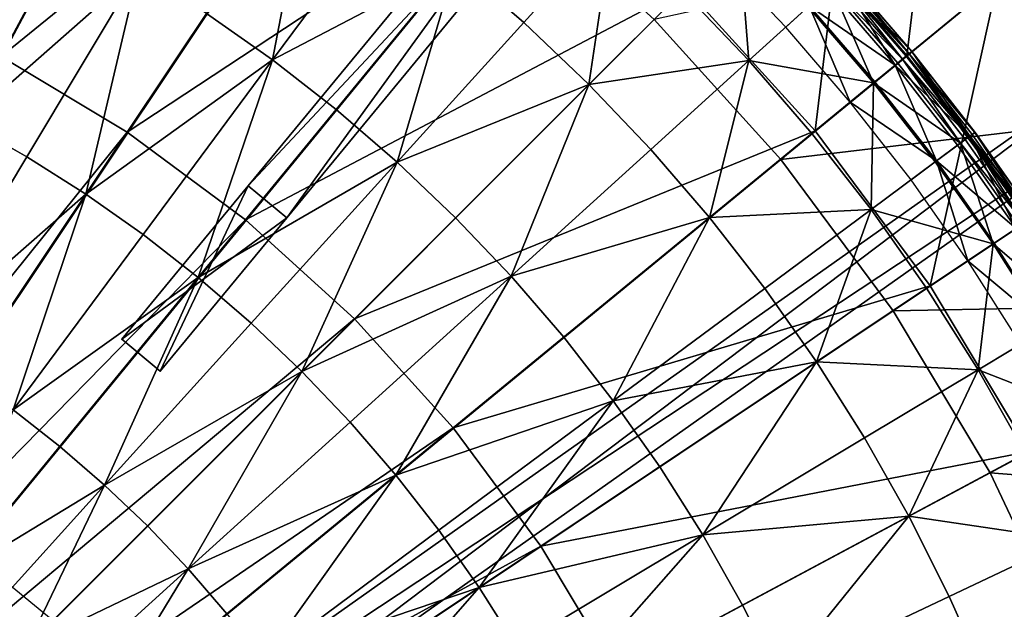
# Model space of a CAD drawing. Extents: x -3.87 to 3.87, y -3.87 to 3.87.
# Tile 110 of 115: x 1.16 to 2.74, y 1.23 to 2.18. Entities that reach past the tile are written whole.
import ezdxf

# ---------------------------------------------------------------- set-up
doc = ezdxf.new("R2010")
doc.units = 0
doc.layers.get('0').update_dxf_attribs({"linetype": 'CONTINUOUS'})

msp = doc.modelspace()

# ---------------------------------------------------------------- linework, layer by layer
for p in [(1.968922, 2.173398, 9.281931), (2.388597, 2.165745, 9.022295), (2.575647, 2.114546, 9.212923), (2.581434, 2.119295, 9.204887), (2.582786, 2.120405, 9.040556), (2.582813, 2.119664, 4.219625), (2.58618, 2.12319, 9.179029), (2.590601, 2.126818, 9.121477), (2.590776, 2.126962, 9.064547), (1.566419, 2.113329, 9.255472), (2.32965, 2.112319, 9.262104), (2.563891, 2.104897, 9.033573), (2.568105, 2.108356, 9.217014), (2.0732, 2.074133, 9.281931), (2.529489, 2.076664, 9.229347), (2.531348, 2.07819, 9.027666), (2.491982, 2.045883, 9.022295), (1.668225, 2.033873, 9.255472), (1.333714, 1.997437, 8.374943), (1.333714, 1.997437, 7.281732), (1.333715, 1.997438, 7.281732), (1.333715, 1.997437, 8.374943), (2.430485, 1.995414, 9.262104), (2.435688, 1.999683, 8.880756), (2.435688, 1.999683, 8.374943), (2.435689, 1.999683, 8.815491), (2.435689, 1.999683, 8.374943), (2.682319, 1.990036, 9.204887), (2.683724, 1.991077, 9.040556), (2.687251, 1.993693, 9.179029), (2.691844, 1.997099, 9.121477), (2.692025, 1.997234, 9.064547), (2.66409, 1.976516, 9.033573), (2.668468, 1.979763, 9.217014), (2.676306, 1.985576, 9.212923), (1.172791, 1.958235, 9.162994), (2.172466, 1.969855, 9.281931), (1.766016, 1.949525, 9.255472), (2.380953, 1.953999, 4.599773), (2.628344, 1.950005, 9.229347), (2.630276, 1.951437, 9.027666), (1.527423, 1.911474, 7.239483), (1.527423, 1.911474, 4.643103), (2.589372, 1.921101, 9.022295), (1.267467, 1.898292, 9.162994), (2.525473, 1.87371, 9.262104), (1.523053, 1.85698, 8.374943), (1.523053, 1.85698, 7.281732), (1.523054, 1.85698, 8.374943), (1.523054, 1.85698, 7.281732), (1.589097, 1.860592, 7.239483), (1.589097, 1.860592, 4.643103), (1.859553, 1.860485, 9.255472), (2.2665, 1.860834, 9.281931), (1.359078, 1.833761, 9.162994), (2.720869, 1.818651, 9.229347), (2.722869, 1.819987, 9.027666), (2.680525, 1.791694, 9.022295), (1.948594, 1.766948, 9.255472), (1.447416, 1.764816, 9.162994), (2.619989, 1.751244, 8.880756), (2.619989, 1.751244, 8.374943), (2.61999, 1.751244, 8.815491), (2.61999, 1.751244, 8.374943), (2.355081, 1.747339, 9.281931), (2.614377, 1.747495, 9.262104), (2.561044, 1.711236, 4.599773), (1.532271, 1.691627, 9.162994), (1.69775, 1.698682, 8.374943), (1.69775, 1.698682, 7.281732), (1.697751, 1.698682, 8.374943), (1.697751, 1.698682, 7.281732), (1.32479, 1.665868, 4.643103), (1.32479, 1.665867, 7.239483), (2.032942, 1.669157, 9.255472), (2.437989, 1.629637, 9.281931), (1.386464, 1.614986, 4.643103), (1.386464, 1.614985, 7.239483), (1.613434, 1.614365, 9.162994), (2.696962, 1.617059, 9.262104), (2.112398, 1.567352, 9.255472), (1.690696, 1.533202, 9.162994), (1.856049, 1.523985, 8.374943), (1.856049, 1.523985, 7.281732), (1.85605, 1.523985, 8.374943), (1.85605, 1.523985, 7.281732), (2.515005, 1.507997, 9.281931), (1.22544, 1.494337, 8.984764), (2.186767, 1.461774, 9.255472), (2.716411, 1.451953, 4.599773), (1.763885, 1.448348, 9.162994), (1.297289, 1.432364, 8.984764), (2.585963, 1.382726, 9.281931), (1.366013, 1.366944, 8.984764), (1.832831, 1.36001, 9.162994), (2.255849, 1.352664, 9.255472), (1.996507, 1.334646, 8.374943), (1.996507, 1.334646, 7.281732), (1.996508, 1.334646, 8.374943), (1.996508, 1.334646, 7.281732), (1.431434, 1.298221, 8.984764), (1.897361, 1.268399, 9.162994), (2.6507, 1.25413, 9.281931), (2.319497, 1.240297, 9.255472)]:
    msp.add_point(p)
for points in [[(0.447473, 1.085048, 7.239483), (1.495123, 3.406888, 7.239483), (1.495123, 3.406888, 4.643103)], [(0.447473, 1.085048, 7.239483), (1.495123, 3.406888, 4.643103), (0.447473, 1.085048, 4.643103)], [(0.520351, 1.052164, 4.643103), (0.447473, 1.085048, 4.643103), (1.495123, 3.406888, 4.643103)], [(1.568002, 3.374006, 7.239483), (1.495123, 3.406888, 7.239483), (0.447473, 1.085048, 7.239483)], [(0.520351, 1.052164, 4.643103), (1.495123, 3.406888, 4.643103), (1.568002, 3.374006, 4.643103)], [(1.568002, 3.374006, 7.239483), (0.447473, 1.085048, 7.239483), (0.520351, 1.052164, 7.239483)], [(1.568002, 3.374006, 7.239483), (0.520351, 1.052164, 7.239483), (0.520351, 1.052164, 4.643103)], [(1.568002, 3.374006, 7.239483), (0.520351, 1.052164, 4.643103), (1.568002, 3.374006, 4.643103)], [(1.178718, 2.845678, 4.599773), (0.894106, 2.947475, 4.599773), (0.000004, 0, 4.599773)], [(1.527423, 1.911474, 7.239483), (2.337957, 2.893902, 7.239483), (2.337957, 2.893902, 4.643103)], [(1.527423, 1.911474, 7.239483), (2.337957, 2.893902, 4.643103), (1.527423, 1.911474, 4.643103)], [(1.589097, 1.860592, 4.643103), (1.527423, 1.911474, 4.643103), (2.337957, 2.893902, 4.643103)], [(2.399631, 2.84302, 7.239483), (2.337957, 2.893902, 7.239483), (1.527423, 1.911474, 7.239483)], [(1.589097, 1.860592, 4.643103), (2.337957, 2.893902, 4.643103), (2.399631, 2.84302, 4.643103)], [(1.451951, 2.71641, 4.599773), (1.178718, 2.845678, 4.599773), (0.000004, 0, 4.599773)], [(2.399631, 2.84302, 7.239483), (1.527423, 1.911474, 7.239483), (1.589097, 1.860592, 7.239483)], [(2.399631, 2.84302, 7.239483), (1.589097, 1.860592, 7.239483), (1.589097, 1.860592, 4.643103)], [(2.399631, 2.84302, 7.239483), (1.589097, 1.860592, 4.643103), (2.399631, 2.84302, 4.643103)], [(1.484965, 2.779919, 8.374943), (0.918388, 2.219433, 8.374943), (1.131491, 2.118612, 8.374943)], [(1.75031, 2.62092, 8.374943), (1.484965, 2.779919, 8.374943), (1.131491, 2.118612, 8.374943)], [(1.711234, 2.561044, 4.599773), (1.451951, 2.71641, 4.599773), (0.000004, 0, 4.599773)], [(2.582813, 2.119664, 4.219625), (2.646099, 2.646105, 4.219625), (2.36264, 2.362645, 4.219625)], [(2.582813, 2.119664, 4.219625), (2.892688, 2.373972, 4.219625), (2.646099, 2.646105, 4.219625)], [(1.75031, 2.62092, 8.374943), (1.131491, 2.118612, 8.374943), (1.333714, 1.997437, 8.374943)], [(1.99875, 2.43662, 8.374943), (1.75031, 2.62092, 8.374943), (1.333714, 1.997437, 8.374943)], [(1.953997, 2.380954, 4.599773), (1.711234, 2.561044, 4.599773), (0.000004, 0, 4.599773)], [(2.435688, 1.999683, 8.880756), (2.495391, 2.496325, 8.880756), (2.227977, 2.22891, 8.880756)], [(2.435688, 1.999683, 8.880756), (2.728022, 2.239597, 8.880756), (2.495391, 2.496325, 8.880756)], [(1.99875, 2.43662, 8.374943), (1.333714, 1.997437, 8.374943), (1.523053, 1.85698, 8.374943)], [(1.566419, 2.113329, 9.255472), (1.628703, 2.43892, 9.281931), (1.460841, 2.187697, 9.255472)], [(2.227977, 2.22891, 8.374943), (1.99875, 2.43662, 8.374943), (1.523053, 1.85698, 8.374943)], [(1.566419, 2.113329, 9.255472), (1.746405, 2.356013, 9.281931), (1.628703, 2.43892, 9.281931)], [(2.177988, 2.177989, 4.599773), (1.953997, 2.380954, 4.599773), (0.000004, 0, 4.599773)], [(1.124013, 2.378497, 9.255472), (1.075288, 2.013463, 9.162994), (1.239363, 2.320428, 9.255472)], [(2.778172, 1.856319, 4.219625), (2.892688, 2.373972, 4.219625), (2.582813, 2.119664, 4.219625)], [(1.566419, 2.113329, 9.255472), (1.859901, 2.267432, 9.281931), (1.746405, 2.356013, 9.281931)], [(1.351731, 2.25678, 9.255472), (1.239363, 2.320428, 9.255472), (1.075288, 2.013463, 9.162994)], [(2.111386, 2.330583, 9.262104), (1.859901, 2.267432, 9.281931), (1.968922, 2.173398, 9.281931)], [(2.111386, 2.330583, 9.262104), (1.968922, 2.173398, 9.281931), (2.0732, 2.074133, 9.281931)], [(2.111386, 2.330583, 9.262104), (2.0732, 2.074133, 9.281931), (2.223205, 2.224139, 9.262104)], [(2.827376, 2.32037, 4.599773), (2.177988, 2.177989, 4.599773), (2.380953, 1.953999, 4.599773)], [(3.041233, 2.03209, 4.599773), (2.827376, 2.32037, 4.599773), (2.380953, 1.953999, 4.599773)], [(2.32965, 2.112319, 9.262104), (2.313769, 2.314703, 9.229347), (2.223205, 2.224139, 9.262104)], [(2.32965, 2.112319, 9.262104), (2.424549, 2.19833, 9.229347), (2.313769, 2.314703, 9.229347)], [(2.426331, 2.199945, 9.027666), (2.388597, 2.165745, 9.022295), (2.279459, 2.280393, 9.022295)], [(1.351731, 2.25678, 9.255472), (1.075288, 2.013463, 9.162994), (1.172791, 1.958235, 9.162994)], [(1.351731, 2.25678, 9.255472), (1.172791, 1.958235, 9.162994), (1.267467, 1.898292, 9.162994)], [(1.351731, 2.25678, 9.255472), (1.267467, 1.898292, 9.162994), (1.460841, 2.187697, 9.255472)], [(1.566419, 2.113329, 9.255472), (1.668225, 2.033873, 9.255472), (1.859901, 2.267432, 9.281931)], [(1.766016, 1.949525, 9.255472), (1.859901, 2.267432, 9.281931), (1.668225, 2.033873, 9.255472)], [(1.766016, 1.949525, 9.255472), (1.968922, 2.173398, 9.281931), (1.859901, 2.267432, 9.281931)], [(2.475636, 2.244633, 9.040556), (2.563891, 2.104897, 9.033573), (2.457524, 2.228218, 9.033573)], [(2.47434, 2.243459, 9.204887), (2.468793, 2.238431, 9.212923), (2.575647, 2.114546, 9.212923)], [(2.47434, 2.243459, 9.204887), (2.58618, 2.12319, 9.179029), (2.478889, 2.247582, 9.179029)], [(2.47434, 2.243459, 9.204887), (2.575647, 2.114546, 9.212923), (2.581434, 2.119295, 9.204887)], [(2.47434, 2.243459, 9.204887), (2.581434, 2.119295, 9.204887), (2.58618, 2.12319, 9.179029)], [(2.475636, 2.244633, 9.040556), (2.483294, 2.251574, 9.064547), (2.590776, 2.126962, 9.064547)], [(2.475636, 2.244633, 9.040556), (2.590776, 2.126962, 9.064547), (2.582786, 2.120405, 9.040556)], [(2.475636, 2.244633, 9.040556), (2.582786, 2.120405, 9.040556), (2.563891, 2.104897, 9.033573)], [(2.483126, 2.251422, 9.121477), (2.478889, 2.247582, 9.179029), (2.58618, 2.12319, 9.179029)], [(2.483126, 2.251422, 9.121477), (2.590776, 2.126962, 9.064547), (2.483294, 2.251574, 9.064547)], [(2.483126, 2.251422, 9.121477), (2.58618, 2.12319, 9.179029), (2.590601, 2.126818, 9.121477)], [(2.483126, 2.251422, 9.121477), (2.590601, 2.126818, 9.121477), (2.590776, 2.126962, 9.064547)], [(2.934436, 1.961352, 9.182608), (2.7363, 2.24639, 9.18961), (2.728023, 2.239598, 9.182608)], [(2.943338, 1.967301, 9.18961), (2.741208, 2.250418, 9.191612), (2.7363, 2.24639, 9.18961)], [(2.934436, 1.961352, 9.182608), (2.943338, 1.967301, 9.18961), (2.7363, 2.24639, 9.18961)], [(2.227977, 2.22891, 8.374943), (1.523053, 1.85698, 8.374943), (1.69775, 1.698682, 8.374943)], [(2.435688, 1.999683, 8.374943), (2.227977, 2.22891, 8.374943), (1.69775, 1.698682, 8.374943)], [(2.435689, 1.999683, 8.815491), (2.227979, 2.22891, 8.815491), (2.227979, 2.22891, 8.374943)], [(2.435689, 1.999683, 8.815491), (2.227979, 2.22891, 8.374943), (2.435689, 1.999683, 8.374943)], [(2.461563, 2.231878, 9.217014), (2.424549, 2.19833, 9.229347), (2.529489, 2.076664, 9.229347)], [(2.426331, 2.199945, 9.027666), (2.457524, 2.228218, 9.033573), (2.563891, 2.104897, 9.033573)], [(2.619989, 1.751244, 8.880756), (2.728022, 2.239597, 8.880756), (2.435688, 1.999683, 8.880756)], [(2.461563, 2.231878, 9.217014), (2.575647, 2.114546, 9.212923), (2.468793, 2.238431, 9.212923)], [(2.461563, 2.231878, 9.217014), (2.529489, 2.076664, 9.229347), (2.568105, 2.108356, 9.217014)], [(2.461563, 2.231878, 9.217014), (2.568105, 2.108356, 9.217014), (2.575647, 2.114546, 9.212923)], [(2.619989, 1.751244, 8.880756), (2.934435, 1.961351, 8.880756), (2.728022, 2.239597, 8.880756)], [(2.934437, 1.961351, 8.880756), (2.728025, 2.239597, 9.182608), (2.728024, 2.239597, 8.880756)], [(2.934437, 1.961351, 8.880756), (2.934437, 1.961352, 9.182608), (2.728025, 2.239597, 9.182608)], [(2.32965, 2.112319, 9.262104), (2.223205, 2.224139, 9.262104), (2.0732, 2.074133, 9.281931)], [(2.32965, 2.112319, 9.262104), (2.529489, 2.076664, 9.229347), (2.424549, 2.19833, 9.229347)], [(2.426331, 2.199945, 9.027666), (2.491982, 2.045883, 9.022295), (2.388597, 2.165745, 9.022295)], [(2.426331, 2.199945, 9.027666), (2.563891, 2.104897, 9.033573), (2.531348, 2.07819, 9.027666)], [(2.426331, 2.199945, 9.027666), (2.531348, 2.07819, 9.027666), (2.491982, 2.045883, 9.022295)], [(2.380953, 1.953999, 4.599773), (2.177988, 2.177989, 4.599773), (0.000004, 0, 4.599773)], [(0.935832, 0.70772, 7.239481), (3.01633, 2.177428, 7.239481), (3.01633, 2.177428, 4.643102)], [(0.935832, 0.70772, 7.239481), (3.01633, 2.177428, 4.643102), (0.935832, 0.70772, 4.643102)], [(0.981964, 0.642417, 4.643102), (0.935832, 0.70772, 4.643102), (3.01633, 2.177428, 4.643102)], [(3.062463, 2.112125, 7.239481), (3.01633, 2.177428, 7.239481), (0.935832, 0.70772, 7.239481)], [(0.981964, 0.642417, 4.643102), (3.01633, 2.177428, 4.643102), (3.062463, 2.112125, 4.643102)], [(1.566419, 2.113329, 9.255472), (1.460841, 2.187697, 9.255472), (1.267467, 1.898292, 9.162994)], [(1.766016, 1.949525, 9.255472), (2.0732, 2.074133, 9.281931), (1.968922, 2.173398, 9.281931)], [(1.333714, 1.997437, 7.281732), (0.537405, 1.007152, 7.281732), (1.131491, 2.118612, 7.281732)], [(1.333715, 1.997437, 8.374943), (1.131492, 2.118612, 8.374943), (1.131492, 2.118613, 7.281732)], [(1.333715, 1.997437, 8.374943), (1.131492, 2.118613, 7.281732), (1.333715, 1.997438, 7.281732)], [(2.683724, 1.991077, 9.040556), (2.563891, 2.104897, 9.033573), (2.582786, 2.120405, 9.040556)], [(2.668468, 1.979763, 9.217014), (2.575647, 2.114546, 9.212923), (2.568105, 2.108356, 9.217014)], [(2.682319, 1.990036, 9.204887), (2.581434, 2.119295, 9.204887), (2.575647, 2.114546, 9.212923)], [(2.668468, 1.979763, 9.217014), (2.676306, 1.985576, 9.212923), (2.575647, 2.114546, 9.212923)], [(2.682319, 1.990036, 9.204887), (2.575647, 2.114546, 9.212923), (2.676306, 1.985576, 9.212923)], [(2.682319, 1.990036, 9.204887), (2.58618, 2.12319, 9.179029), (2.581434, 2.119295, 9.204887)], [(2.683724, 1.991077, 9.040556), (2.582786, 2.120405, 9.040556), (2.590776, 2.126962, 9.064547)], [(2.691844, 1.997099, 9.121477), (2.590601, 2.126818, 9.121477), (2.58618, 2.12319, 9.179029)], [(2.682319, 1.990036, 9.204887), (2.687251, 1.993693, 9.179029), (2.58618, 2.12319, 9.179029)], [(2.691844, 1.997099, 9.121477), (2.58618, 2.12319, 9.179029), (2.687251, 1.993693, 9.179029)], [(2.691844, 1.997099, 9.121477), (2.590776, 2.126962, 9.064547), (2.590601, 2.126818, 9.121477)], [(2.691844, 1.997099, 9.121477), (2.692025, 1.997234, 9.064547), (2.590776, 2.126962, 9.064547)], [(2.683724, 1.991077, 9.040556), (2.590776, 2.126962, 9.064547), (2.692025, 1.997234, 9.064547)], [(3.062463, 2.112125, 7.239481), (0.935832, 0.70772, 7.239481), (0.981964, 0.642417, 7.239481)], [(3.062463, 2.112125, 7.239481), (0.981964, 0.642417, 7.239481), (0.981964, 0.642417, 4.643102)], [(3.062463, 2.112125, 7.239481), (0.981964, 0.642417, 4.643102), (3.062463, 2.112125, 4.643102)], [(1.566419, 2.113329, 9.255472), (1.267467, 1.898292, 9.162994), (1.359078, 1.833761, 9.162994)], [(1.566419, 2.113329, 9.255472), (1.359078, 1.833761, 9.162994), (1.447416, 1.764816, 9.162994)], [(1.566419, 2.113329, 9.255472), (1.447416, 1.764816, 9.162994), (1.668225, 2.033873, 9.255472)], [(2.32965, 2.112319, 9.262104), (2.0732, 2.074133, 9.281931), (2.172466, 1.969855, 9.281931)], [(2.32965, 2.112319, 9.262104), (2.172466, 1.969855, 9.281931), (2.2665, 1.860834, 9.281931)], [(2.32965, 2.112319, 9.262104), (2.2665, 1.860834, 9.281931), (2.430485, 1.995414, 9.262104)], [(2.32965, 2.112319, 9.262104), (2.430485, 1.995414, 9.262104), (2.529489, 2.076664, 9.229347)], [(2.668468, 1.979763, 9.217014), (2.568105, 2.108356, 9.217014), (2.529489, 2.076664, 9.229347)], [(2.630276, 1.951437, 9.027666), (2.531348, 2.07819, 9.027666), (2.563891, 2.104897, 9.033573)], [(2.683724, 1.991077, 9.040556), (2.66409, 1.976516, 9.033573), (2.563891, 2.104897, 9.033573)], [(2.630276, 1.951437, 9.027666), (2.563891, 2.104897, 9.033573), (2.66409, 1.976516, 9.033573)], [(1.766016, 1.949525, 9.255472), (1.859553, 1.860485, 9.255472), (2.0732, 2.074133, 9.281931)], [(1.948594, 1.766948, 9.255472), (2.0732, 2.074133, 9.281931), (1.859553, 1.860485, 9.255472)], [(1.948594, 1.766948, 9.255472), (2.172466, 1.969855, 9.281931), (2.0732, 2.074133, 9.281931)], [(2.525473, 1.87371, 9.262104), (2.529489, 2.076664, 9.229347), (2.430485, 1.995414, 9.262104)], [(2.630276, 1.951437, 9.027666), (2.491982, 2.045883, 9.022295), (2.531348, 2.07819, 9.027666)], [(2.525473, 1.87371, 9.262104), (2.628344, 1.950005, 9.229347), (2.529489, 2.076664, 9.229347)], [(2.668468, 1.979763, 9.217014), (2.529489, 2.076664, 9.229347), (2.628344, 1.950005, 9.229347)], [(2.630276, 1.951437, 9.027666), (2.589372, 1.921101, 9.022295), (2.491982, 2.045883, 9.022295)], [(1.766016, 1.949525, 9.255472), (1.668225, 2.033873, 9.255472), (1.447416, 1.764816, 9.162994)], [(3.041233, 2.03209, 4.599773), (2.380953, 1.953999, 4.599773), (2.561044, 1.711236, 4.599773)], [(3.225731, 1.724191, 4.599773), (3.041233, 2.03209, 4.599773), (2.561044, 1.711236, 4.599773)], [(0.992904, 1.658111, 8.984764), (1.172791, 1.958235, 9.162994), (1.075288, 2.013463, 9.162994)], [(1.333714, 1.997437, 7.281732), (0.633538, 0.949548, 7.281732), (0.537405, 1.007152, 7.281732)], [(1.523053, 1.85698, 7.281732), (0.633538, 0.949548, 7.281732), (1.333714, 1.997437, 7.281732)], [(1.523054, 1.85698, 8.374943), (1.333715, 1.997437, 8.374943), (1.333715, 1.997438, 7.281732)], [(1.523054, 1.85698, 8.374943), (1.333715, 1.997438, 7.281732), (1.523054, 1.85698, 7.281732)], [(2.435688, 1.999683, 8.374943), (1.69775, 1.698682, 8.374943), (1.856049, 1.523985, 8.374943)], [(2.619989, 1.751244, 8.374943), (2.435688, 1.999683, 8.374943), (1.856049, 1.523985, 8.374943)], [(2.525473, 1.87371, 9.262104), (2.430485, 1.995414, 9.262104), (2.2665, 1.860834, 9.281931)], [(2.61999, 1.751244, 8.815491), (2.435689, 1.999683, 8.815491), (2.435689, 1.999683, 8.374943)], [(2.61999, 1.751244, 8.815491), (2.435689, 1.999683, 8.374943), (2.61999, 1.751244, 8.374943)], [(2.683724, 1.991077, 9.040556), (2.757873, 1.843376, 9.033573), (2.66409, 1.976516, 9.033573)], [(2.682319, 1.990036, 9.204887), (2.676306, 1.985576, 9.212923), (2.770519, 1.851826, 9.212923)], [(2.682319, 1.990036, 9.204887), (2.781848, 1.859396, 9.179029), (2.687251, 1.993693, 9.179029)], [(2.682319, 1.990036, 9.204887), (2.770519, 1.851826, 9.212923), (2.776743, 1.855986, 9.204887)], [(2.682319, 1.990036, 9.204887), (2.776743, 1.855986, 9.204887), (2.781848, 1.859396, 9.179029)], [(2.683724, 1.991077, 9.040556), (2.692025, 1.997234, 9.064547), (2.786791, 1.862699, 9.064547)], [(2.683724, 1.991077, 9.040556), (2.786791, 1.862699, 9.064547), (2.778197, 1.856957, 9.040556)], [(2.683724, 1.991077, 9.040556), (2.778197, 1.856957, 9.040556), (2.757873, 1.843376, 9.033573)], [(2.691844, 1.997099, 9.121477), (2.687251, 1.993693, 9.179029), (2.781848, 1.859396, 9.179029)], [(2.691844, 1.997099, 9.121477), (2.786791, 1.862699, 9.064547), (2.692025, 1.997234, 9.064547)], [(2.691844, 1.997099, 9.121477), (2.781848, 1.859396, 9.179029), (2.786603, 1.862573, 9.121477)], [(2.691844, 1.997099, 9.121477), (2.786603, 1.862573, 9.121477), (2.786791, 1.862699, 9.064547)], [(2.668468, 1.979763, 9.217014), (2.628344, 1.950005, 9.229347), (2.720869, 1.818651, 9.229347)], [(2.630276, 1.951437, 9.027666), (2.66409, 1.976516, 9.033573), (2.757873, 1.843376, 9.033573)], [(2.668468, 1.979763, 9.217014), (2.770519, 1.851826, 9.212923), (2.676306, 1.985576, 9.212923)], [(2.668468, 1.979763, 9.217014), (2.720869, 1.818651, 9.229347), (2.762405, 1.846405, 9.217014)], [(2.668468, 1.979763, 9.217014), (2.762405, 1.846405, 9.217014), (2.770519, 1.851826, 9.212923)], [(0.992904, 1.658111, 8.984764), (1.267467, 1.898292, 9.162994), (1.172791, 1.958235, 9.162994)], [(1.948594, 1.766948, 9.255472), (2.2665, 1.860834, 9.281931), (2.172466, 1.969855, 9.281931)], [(2.778988, 1.4859, 8.880756), (2.934435, 1.961351, 8.880756), (2.619989, 1.751244, 8.880756)], [(2.561044, 1.711236, 4.599773), (2.380953, 1.953999, 4.599773), (0.000004, 0, 4.599773)], [(1.766016, 1.949525, 9.255472), (1.447416, 1.764816, 9.162994), (1.532271, 1.691627, 9.162994)], [(1.766016, 1.949525, 9.255472), (1.532271, 1.691627, 9.162994), (1.613434, 1.614365, 9.162994)], [(1.766016, 1.949525, 9.255472), (1.613434, 1.614365, 9.162994), (1.859553, 1.860485, 9.255472)], [(2.525473, 1.87371, 9.262104), (2.720869, 1.818651, 9.229347), (2.628344, 1.950005, 9.229347)], [(2.630276, 1.951437, 9.027666), (2.680525, 1.791694, 9.022295), (2.589372, 1.921101, 9.022295)], [(2.630276, 1.951437, 9.027666), (2.757873, 1.843376, 9.033573), (2.722869, 1.819987, 9.027666)], [(2.630276, 1.951437, 9.027666), (2.722869, 1.819987, 9.027666), (2.680525, 1.791694, 9.022295)], [(1.32479, 1.665867, 7.239483), (1.527423, 1.911474, 7.239483), (1.527423, 1.911474, 4.643103)], [(1.32479, 1.665867, 7.239483), (1.527423, 1.911474, 4.643103), (1.32479, 1.665868, 4.643103)], [(1.386464, 1.614986, 4.643103), (1.32479, 1.665868, 4.643103), (1.527423, 1.911474, 4.643103)], [(1.589097, 1.860592, 7.239483), (1.527423, 1.911474, 7.239483), (1.32479, 1.665867, 7.239483)], [(1.386464, 1.614986, 4.643103), (1.527423, 1.911474, 4.643103), (1.589097, 1.860592, 4.643103)], [(0.992904, 1.658111, 8.984764), (1.07307, 1.607355, 8.984764), (1.267467, 1.898292, 9.162994)], [(1.150641, 1.552715, 8.984764), (1.267467, 1.898292, 9.162994), (1.07307, 1.607355, 8.984764)], [(1.150641, 1.552715, 8.984764), (1.359078, 1.833761, 9.162994), (1.267467, 1.898292, 9.162994)], [(2.525473, 1.87371, 9.262104), (2.2665, 1.860834, 9.281931), (2.355081, 1.747339, 9.281931)], [(2.525473, 1.87371, 9.262104), (2.355081, 1.747339, 9.281931), (2.437989, 1.629637, 9.281931)], [(2.525473, 1.87371, 9.262104), (2.437989, 1.629637, 9.281931), (2.614377, 1.747495, 9.262104)], [(2.525473, 1.87371, 9.262104), (2.614377, 1.747495, 9.262104), (2.720869, 1.818651, 9.229347)], [(1.523053, 1.85698, 7.281732), (0.723547, 0.882777, 7.281732), (0.633538, 0.949548, 7.281732)], [(1.69775, 1.698682, 7.281732), (0.723547, 0.882777, 7.281732), (1.523053, 1.85698, 7.281732)], [(1.589097, 1.860592, 7.239483), (1.32479, 1.665867, 7.239483), (1.386464, 1.614985, 7.239483)], [(1.589097, 1.860592, 7.239483), (1.386464, 1.614985, 7.239483), (1.386464, 1.614986, 4.643103)], [(1.589097, 1.860592, 7.239483), (1.386464, 1.614986, 4.643103), (1.589097, 1.860592, 4.643103)], [(1.697751, 1.698682, 8.374943), (1.523054, 1.85698, 8.374943), (1.523054, 1.85698, 7.281732)], [(1.697751, 1.698682, 8.374943), (1.523054, 1.85698, 7.281732), (1.697751, 1.698682, 7.281732)], [(1.948594, 1.766948, 9.255472), (1.859553, 1.860485, 9.255472), (1.613434, 1.614365, 9.162994)], [(1.948594, 1.766948, 9.255472), (2.032942, 1.669157, 9.255472), (2.2665, 1.860834, 9.281931)], [(2.112398, 1.567352, 9.255472), (2.2665, 1.860834, 9.281931), (2.032942, 1.669157, 9.255472)], [(2.112398, 1.567352, 9.255472), (2.355081, 1.747339, 9.281931), (2.2665, 1.860834, 9.281931)], [(2.849664, 1.708585, 9.217014), (2.762405, 1.846405, 9.217014), (2.720869, 1.818651, 9.229347)], [(1.150641, 1.552715, 8.984764), (1.447416, 1.764816, 9.162994), (1.359078, 1.833761, 9.162994)], [(2.80888, 1.684139, 9.027666), (2.722869, 1.819987, 9.027666), (2.757873, 1.843376, 9.033573)], [(2.696962, 1.617059, 9.262104), (2.720869, 1.818651, 9.229347), (2.614377, 1.747495, 9.262104)], [(2.80888, 1.684139, 9.027666), (2.680525, 1.791694, 9.022295), (2.722869, 1.819987, 9.027666)], [(2.696962, 1.617059, 9.262104), (2.806817, 1.682903, 9.229347), (2.720869, 1.818651, 9.229347)], [(2.849664, 1.708585, 9.217014), (2.720869, 1.818651, 9.229347), (2.806817, 1.682903, 9.229347)], [(2.80888, 1.684139, 9.027666), (2.765198, 1.657958, 9.022295), (2.680525, 1.791694, 9.022295)], [(1.948594, 1.766948, 9.255472), (1.613434, 1.614365, 9.162994), (1.690696, 1.533202, 9.162994)], [(1.948594, 1.766948, 9.255472), (1.690696, 1.533202, 9.162994), (1.763885, 1.448348, 9.162994)], [(1.948594, 1.766948, 9.255472), (1.763885, 1.448348, 9.162994), (2.032942, 1.669157, 9.255472)], [(1.150641, 1.552715, 8.984764), (1.22544, 1.494337, 8.984764), (1.447416, 1.764816, 9.162994)], [(1.297289, 1.432364, 8.984764), (1.447416, 1.764816, 9.162994), (1.22544, 1.494337, 8.984764)], [(1.297289, 1.432364, 8.984764), (1.532271, 1.691627, 9.162994), (1.447416, 1.764816, 9.162994)], [(2.619989, 1.751244, 8.374943), (1.856049, 1.523985, 8.374943), (1.996507, 1.334646, 8.374943)], [(2.778988, 1.4859, 8.374943), (2.619989, 1.751244, 8.374943), (1.996507, 1.334646, 8.374943)], [(2.778989, 1.4859, 8.815491), (2.61999, 1.751244, 8.815491), (2.61999, 1.751244, 8.374943)], [(2.778989, 1.4859, 8.815491), (2.61999, 1.751244, 8.374943), (2.778989, 1.4859, 8.374943)], [(2.112398, 1.567352, 9.255472), (2.437989, 1.629637, 9.281931), (2.355081, 1.747339, 9.281931)], [(2.696962, 1.617059, 9.262104), (2.614377, 1.747495, 9.262104), (2.437989, 1.629637, 9.281931)], [(3.225731, 1.724191, 4.599773), (2.561044, 1.711236, 4.599773), (2.716411, 1.451953, 4.599773)], [(3.379237, 1.399729, 4.599773), (3.225731, 1.724191, 4.599773), (2.716411, 1.451953, 4.599773)], [(2.716411, 1.451953, 4.599773), (2.561044, 1.711236, 4.599773), (0.000004, 0, 4.599773)], [(1.69775, 1.698682, 7.281732), (0.806595, 0.807524, 7.281732), (0.723547, 0.882777, 7.281732)], [(1.856049, 1.523985, 7.281732), (0.806595, 0.807524, 7.281732), (1.69775, 1.698682, 7.281732)], [(1.297289, 1.432364, 8.984764), (1.613434, 1.614365, 9.162994), (1.532271, 1.691627, 9.162994)], [(1.85605, 1.523985, 8.374943), (1.697751, 1.698682, 8.374943), (1.697751, 1.698682, 7.281732)], [(1.85605, 1.523985, 8.374943), (1.697751, 1.698682, 7.281732), (1.85605, 1.523985, 7.281732)], [(2.696962, 1.617059, 9.262104), (2.886005, 1.543102, 9.229347), (2.806817, 1.682903, 9.229347)], [(1.32479, 1.665867, 7.239483), (1.32479, 1.665868, 4.643103), (1.386464, 1.614986, 4.643103)], [(1.32479, 1.665867, 7.239483), (1.386464, 1.614986, 4.643103), (1.386464, 1.614985, 7.239483)], [(2.112398, 1.567352, 9.255472), (2.032942, 1.669157, 9.255472), (1.763885, 1.448348, 9.162994)], [(2.112398, 1.567352, 9.255472), (2.186767, 1.461774, 9.255472), (2.437989, 1.629637, 9.281931)], [(2.255849, 1.352664, 9.255472), (2.437989, 1.629637, 9.281931), (2.186767, 1.461774, 9.255472)], [(2.255849, 1.352664, 9.255472), (2.515005, 1.507997, 9.281931), (2.437989, 1.629637, 9.281931)], [(2.696962, 1.617059, 9.262104), (2.437989, 1.629637, 9.281931), (2.515005, 1.507997, 9.281931)], [(1.297289, 1.432364, 8.984764), (1.366013, 1.366944, 8.984764), (1.613434, 1.614365, 9.162994)], [(1.431434, 1.298221, 8.984764), (1.613434, 1.614365, 9.162994), (1.366013, 1.366944, 8.984764)], [(1.431434, 1.298221, 8.984764), (1.690696, 1.533202, 9.162994), (1.613434, 1.614365, 9.162994)], [(2.696962, 1.617059, 9.262104), (2.515005, 1.507997, 9.281931), (2.585963, 1.382726, 9.281931)], [(2.696962, 1.617059, 9.262104), (2.585963, 1.382726, 9.281931), (2.773052, 1.482727, 9.262104)], [(2.696962, 1.617059, 9.262104), (2.773052, 1.482727, 9.262104), (2.886005, 1.543102, 9.229347)], [(2.112398, 1.567352, 9.255472), (1.763885, 1.448348, 9.162994), (1.832831, 1.36001, 9.162994)], [(2.112398, 1.567352, 9.255472), (1.832831, 1.36001, 9.162994), (1.897361, 1.268399, 9.162994)], [(2.112398, 1.567352, 9.255472), (1.897361, 1.268399, 9.162994), (2.186767, 1.461774, 9.255472)], [(1.150641, 1.552715, 8.984764), (1.052599, 1.283729, 8.808193), (1.22544, 1.494337, 8.984764)], [(1.431434, 1.298221, 8.984764), (1.763885, 1.448348, 9.162994), (1.690696, 1.533202, 9.162994)], [(1.856049, 1.523985, 7.281732), (0.881848, 0.724476, 7.281732), (0.806595, 0.807524, 7.281732)], [(1.996507, 1.334646, 7.281732), (0.881848, 0.724476, 7.281732), (1.856049, 1.523985, 7.281732)], [(1.996508, 1.334646, 8.374943), (1.85605, 1.523985, 8.374943), (1.85605, 1.523985, 7.281732)], [(1.996508, 1.334646, 8.374943), (1.85605, 1.523985, 7.281732), (1.996508, 1.334646, 7.281732)], [(2.255849, 1.352664, 9.255472), (2.585963, 1.382726, 9.281931), (2.515005, 1.507997, 9.281931)], [(1.297289, 1.432364, 8.984764), (1.22544, 1.494337, 8.984764), (1.052599, 1.283729, 8.808193)], [(2.778988, 1.4859, 8.374943), (1.996507, 1.334646, 8.374943), (2.117682, 1.132424, 8.374943)], [(2.911279, 1.20628, 8.374943), (2.778988, 1.4859, 8.374943), (2.117682, 1.132424, 8.374943)], [(2.842471, 1.344831, 9.262104), (2.773052, 1.482727, 9.262104), (2.585963, 1.382726, 9.281931)], [(2.84568, 1.178721, 4.599773), (2.716411, 1.451953, 4.599773), (0.000004, 0, 4.599773)], [(2.255849, 1.352664, 9.255472), (2.186767, 1.461774, 9.255472), (1.897361, 1.268399, 9.162994)], [(3.379237, 1.399729, 4.599773), (2.716411, 1.451953, 4.599773), (2.84568, 1.178721, 4.599773)], [(1.431434, 1.298221, 8.984764), (1.493406, 1.226371, 8.984764), (1.763885, 1.448348, 9.162994)], [(1.551785, 1.151572, 8.984764), (1.763885, 1.448348, 9.162994), (1.493406, 1.226371, 8.984764)], [(1.551785, 1.151572, 8.984764), (1.832831, 1.36001, 9.162994), (1.763885, 1.448348, 9.162994)], [(1.214965, 1.214968, 8.640915), (0.954591, 1.428651, 8.640915), (0, 0, 8.640915)], [(1.297289, 1.432364, 8.984764), (1.052599, 1.283729, 8.808193), (1.114322, 1.230491, 8.808193)], [(1.297289, 1.432364, 8.984764), (1.114322, 1.230491, 8.808193), (1.17336, 1.17429, 8.808193)], [(1.297289, 1.432364, 8.984764), (1.17336, 1.17429, 8.808193), (1.366013, 1.366944, 8.984764)], [(2.255849, 1.352664, 9.255472), (2.319497, 1.240297, 9.255472), (2.585963, 1.382726, 9.281931)], [(2.377567, 1.124947, 9.255472), (2.585963, 1.382726, 9.281931), (2.319497, 1.240297, 9.255472)], [(2.377567, 1.124947, 9.255472), (2.6507, 1.25413, 9.281931), (2.585963, 1.382726, 9.281931)], [(2.842471, 1.344831, 9.262104), (2.585963, 1.382726, 9.281931), (2.6507, 1.25413, 9.281931)], [(1.431434, 1.298221, 8.984764), (1.366013, 1.366944, 8.984764), (1.17336, 1.17429, 8.808193)], [(1.551785, 1.151572, 8.984764), (1.897361, 1.268399, 9.162994), (1.832831, 1.36001, 9.162994)], [(2.255849, 1.352664, 9.255472), (1.897361, 1.268399, 9.162994), (1.957304, 1.173723, 9.162994)], [(2.255849, 1.352664, 9.255472), (1.957304, 1.173723, 9.162994), (2.012533, 1.07622, 9.162994)], [(2.255849, 1.352664, 9.255472), (2.012533, 1.07622, 9.162994), (2.319497, 1.240297, 9.255472)], [(2.842471, 1.344831, 9.262104), (2.6507, 1.25413, 9.281931), (2.709053, 1.122514, 9.281931)], [(2.842471, 1.344831, 9.262104), (2.709053, 1.122514, 9.281931), (2.905044, 1.203697, 9.262104)], [(1.996507, 1.334646, 7.281732), (0.948619, 0.634468, 7.281732), (0.881848, 0.724476, 7.281732)], [(2.117682, 1.132424, 7.281732), (0.948619, 0.634468, 7.281732), (1.996507, 1.334646, 7.281732)], [(2.117684, 1.132424, 8.374943), (1.996508, 1.334646, 8.374943), (1.996508, 1.334646, 7.281732)], [(2.117684, 1.132424, 8.374943), (1.996508, 1.334646, 7.281732), (2.117684, 1.132424, 7.281732)], [(1.088906, 0.43663, 7.239481), (3.482541, 1.307846, 7.239481), (3.482541, 1.307847, 4.643102)], [(1.088906, 0.43663, 7.239481), (3.482541, 1.307847, 4.643102), (1.088906, 0.43663, 4.643102)], [(1.116252, 0.361498, 4.643102), (1.088906, 0.43663, 4.643102), (3.482541, 1.307847, 4.643102)], [(3.50989, 1.232715, 7.239481), (3.482541, 1.307846, 7.239481), (1.088906, 0.43663, 7.239481)], [(1.116252, 0.361498, 4.643102), (3.482541, 1.307847, 4.643102), (3.50989, 1.232715, 4.643102)], [(1.431434, 1.298221, 8.984764), (1.17336, 1.17429, 8.808193), (1.22956, 1.115253, 8.808193)], [(1.431434, 1.298221, 8.984764), (1.22956, 1.115253, 8.808193), (1.282799, 1.053529, 8.808193)], [(1.431434, 1.298221, 8.984764), (1.282799, 1.053529, 8.808193), (1.493406, 1.226371, 8.984764)], [(1.551785, 1.151572, 8.984764), (1.606425, 1.074002, 8.984764), (1.897361, 1.268399, 9.162994)], [(1.657182, 0.993836, 8.984764), (1.897361, 1.268399, 9.162994), (1.606425, 1.074002, 8.984764)], [(1.657182, 0.993836, 8.984764), (1.957304, 1.173723, 9.162994), (1.897361, 1.268399, 9.162994)], [(2.377567, 1.124947, 9.255472), (2.709053, 1.122514, 9.281931), (2.6507, 1.25413, 9.281931)], [(2.377567, 1.124947, 9.255472), (2.319497, 1.240297, 9.255472), (2.012533, 1.07622, 9.162994)]]:
    msp.add_3dface(points)

doc.saveas('drawing.dxf')
